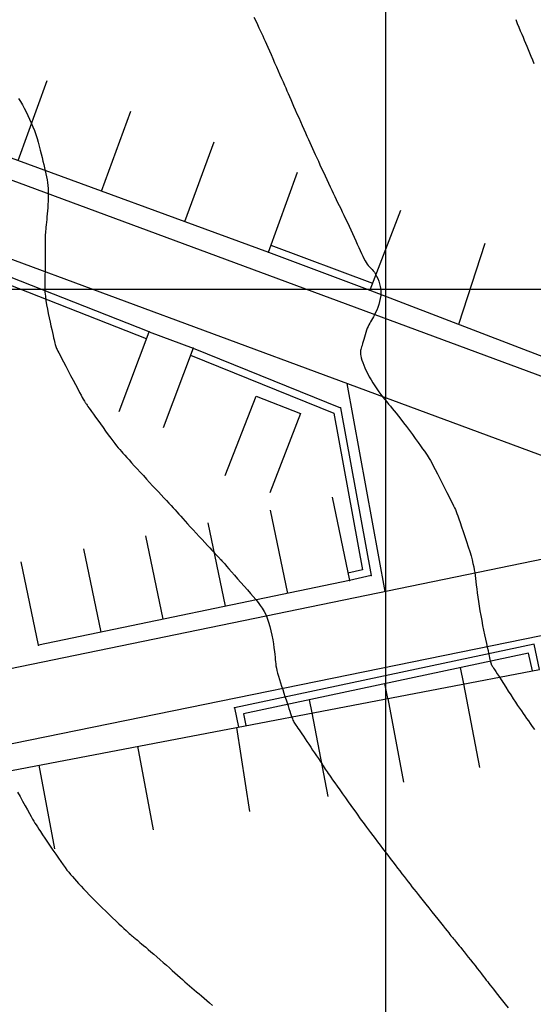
# Model space of a CAD drawing. Header units: millimetres. Extents: x 196436 to 199900, y 8705373 to 8708636.
# Tile 175 of 238: x 198266 to 198314, y 8706933 to 8707025. Entities that reach past the tile are written whole.
import ezdxf

# ---------------------------------------------------------------- set-up
doc = ezdxf.new("R2010")
doc.units = ezdxf.units.MM
doc.header["$LTSCALE"] = 5
for name, color, linetype in [('$CURVAS2', 40, 'Continuous'), ('CASA', 6, 'Continuous'), ('MALHA', 9, 'Continuous'), ('MEIO-FIO', 7, 'Continuous'), ('MURO', 9, 'Continuous')]:
    doc.layers.add(name, color=color, linetype=linetype)

# ---------------------------------------------------------------- blocks, each defined once
blk = doc.blocks.new('C')
at = {"layer": 'CASA'}
blk.add_lwpolyline([(0, 0), (0, 8)], dxfattribs=at)

msp = doc.modelspace()

# ---------------------------------------------------------------- linework, layer by layer
at = {"layer": '$CURVAS2'}
for points in [[(198287.619, 8707025.592, 682), (198287.793, 8707025.227, 682), (198287.953, 8707024.891, 682), (198288.096, 8707024.589, 682), (198288.225, 8707024.315, 682), (198288.343, 8707024.06, 682), (198288.456, 8707023.815, 682), (198288.567, 8707023.572, 682), (198288.681, 8707023.319, 682), (198288.801, 8707023.05, 682), (198288.933, 8707022.753, 682), (198289.079, 8707022.423, 682), (198289.236, 8707022.066, 682), (198289.402, 8707021.689, 682), (198289.572, 8707021.302, 682), (198289.743, 8707020.912, 682), (198289.911, 8707020.529, 682), (198290.073, 8707020.159, 682), (198290.224, 8707019.813, 682), (198290.363, 8707019.495, 682), (198290.491, 8707019.201, 682), (198290.612, 8707018.924, 682), (198290.729, 8707018.656, 682), (198290.845, 8707018.391, 682), (198290.962, 8707018.121, 682), (198291.086, 8707017.839, 682), (198291.218, 8707017.538, 682), (198291.361, 8707017.213, 682), (198291.513, 8707016.867, 682), (198291.672, 8707016.508, 682), (198291.835, 8707016.14, 682), (198291.998, 8707015.771, 682), (198292.161, 8707015.406, 682), (198292.319, 8707015.051, 682), (198292.471, 8707014.713, 682), (198292.614, 8707014.395, 682), (198292.75, 8707014.096, 682), (198292.881, 8707013.808, 682), (198293.01, 8707013.528, 682), (198293.137, 8707013.249, 682), (198293.266, 8707012.967, 682), (198293.4, 8707012.676, 682), (198293.538, 8707012.372, 682), (198293.685, 8707012.05, 682), (198293.838, 8707011.714, 682), (198293.995, 8707011.367, 682), (198294.156, 8707011.015, 682), (198294.317, 8707010.662, 682), (198294.477, 8707010.313, 682), (198294.635, 8707009.971, 682), (198294.789, 8707009.643, 682), (198294.937, 8707009.33, 682), (198295.081, 8707009.03, 682), (198295.222, 8707008.739, 682), (198295.361, 8707008.453, 682), (198295.5, 8707008.168, 682), (198295.641, 8707007.88, 682), (198295.786, 8707007.584, 682), (198295.935, 8707007.278, 682), (198296.09, 8707006.958, 682), (198296.249, 8707006.626, 682), (198296.412, 8707006.285, 682), (198296.575, 8707005.939, 682), (198296.738, 8707005.592, 682), (198296.899, 8707005.245, 682), (198297.055, 8707004.903, 682), (198297.206, 8707004.569, 682), (198297.349, 8707004.247, 682), (198297.485, 8707003.938, 682), (198297.614, 8707003.645, 682), (198297.737, 8707003.371, 682), (198297.855, 8707003.118, 682), (198297.966, 8707002.889, 682), (198298.073, 8707002.687, 682), (198298.176, 8707002.514, 682), (198298.275, 8707002.37, 682), (198298.371, 8707002.25, 682), (198298.465, 8707002.146, 682), (198298.559, 8707002.05, 682), (198298.653, 8707001.955, 682), (198298.749, 8707001.853, 682), (198298.848, 8707001.736, 682), (198298.951, 8707001.597, 682), (198299.058, 8707001.429, 682), (198299.165, 8707001.234, 682), (198299.269, 8707001.016, 682), (198299.364, 8707000.778, 682), (198299.445, 8707000.523, 682), (198299.51, 8707000.255, 682), (198299.551, 8706999.978, 682), (198299.567, 8706999.694, 682), (198299.552, 8706999.407, 682), (198299.511, 8706999.121, 682), (198299.448, 8706998.839, 682), (198299.367, 8706998.564, 682), (198299.273, 8706998.301, 682), (198299.172, 8706998.052, 682), (198299.067, 8706997.821, 682), (198298.963, 8706997.611, 682), (198298.863, 8706997.425, 682), (198298.77, 8706997.258, 682), (198298.68, 8706997.105, 682), (198298.595, 8706996.959, 682), (198298.514, 8706996.815, 682), (198298.437, 8706996.668, 682), (198298.362, 8706996.512, 682), (198298.29, 8706996.34, 682), (198298.219, 8706996.149, 682), (198298.151, 8706995.944, 682), (198298.085, 8706995.73, 682), (198298.022, 8706995.512, 682), (198297.962, 8706995.298, 682), (198297.905, 8706995.092, 682), (198297.851, 8706994.902, 682), (198297.801, 8706994.731, 682), (198297.755, 8706994.586, 682), (198297.714, 8706994.46, 682), (198297.681, 8706994.347, 682), (198297.656, 8706994.24, 682), (198297.642, 8706994.132, 682), (198297.64, 8706994.016, 682), (198297.652, 8706993.886, 682), (198297.679, 8706993.734, 682), (198297.724, 8706993.555, 682), (198297.785, 8706993.352, 682), (198297.862, 8706993.126, 682), (198297.955, 8706992.882, 682), (198298.063, 8706992.623, 682), (198298.186, 8706992.351, 682), (198298.324, 8706992.071, 682), (198298.476, 8706991.785, 682), (198298.641, 8706991.497, 682), (198298.816, 8706991.209, 682), (198299, 8706990.924, 682), (198299.189, 8706990.644, 682), (198299.38, 8706990.373, 682), (198299.571, 8706990.111, 682), (198299.759, 8706989.863, 682), (198299.941, 8706989.631, 682), (198300.116, 8706989.415, 682), (198300.287, 8706989.209, 682), (198300.457, 8706989.007, 682), (198300.631, 8706988.802, 682), (198300.813, 8706988.585, 682), (198301.007, 8706988.349, 682), (198301.218, 8706988.088, 682), (198301.449, 8706987.793, 682), (198301.702, 8706987.461, 682), (198301.972, 8706987.101, 682), (198302.25, 8706986.724, 682), (198302.53, 8706986.342, 682), (198302.801, 8706985.968, 682), (198303.058, 8706985.613, 682), (198303.292, 8706985.288, 682), (198303.494, 8706985.007, 682), (198303.66, 8706984.777, 682), (198303.796, 8706984.586, 682), (198303.911, 8706984.418, 682), (198304.015, 8706984.259, 682), (198304.116, 8706984.093, 682), (198304.223, 8706983.905, 682), (198304.347, 8706983.677, 682), (198304.495, 8706983.396, 682), (198304.675, 8706983.051, 682), (198304.88, 8706982.654, 682), (198305.101, 8706982.223, 682), (198305.331, 8706981.774, 682), (198305.559, 8706981.326, 682), (198305.778, 8706980.895, 682), (198305.978, 8706980.5, 682), (198306.151, 8706980.158, 682), (198306.291, 8706979.88, 682), (198306.402, 8706979.655, 682), (198306.492, 8706979.465, 682), (198306.569, 8706979.292, 682), (198306.641, 8706979.118, 682), (198306.714, 8706978.927, 682), (198306.796, 8706978.7, 682), (198306.895, 8706978.419, 682), (198307.016, 8706978.073, 682), (198307.156, 8706977.672, 682), (198307.308, 8706977.229, 682), (198307.466, 8706976.761, 682), (198307.625, 8706976.283, 682), (198307.778, 8706975.809, 682), (198307.92, 8706975.355, 682), (198308.044, 8706974.937, 682), (198308.145, 8706974.564, 682), (198308.227, 8706974.232, 682), (198308.292, 8706973.93, 682), (198308.344, 8706973.648, 682), (198308.386, 8706973.377, 682), (198308.423, 8706973.106, 682), (198308.457, 8706972.826, 682), (198308.492, 8706972.526, 682), (198308.531, 8706972.199, 682), (198308.575, 8706971.846, 682), (198308.625, 8706971.469, 682), (198308.68, 8706971.071, 682), (198308.74, 8706970.656, 682), (198308.807, 8706970.225, 682), (198308.88, 8706969.783, 682), (198308.959, 8706969.331, 682), (198309.045, 8706968.873, 682), (198309.136, 8706968.416, 682), (198309.229, 8706967.966, 682), (198309.321, 8706967.53, 682), (198309.411, 8706967.114, 682), (198309.497, 8706966.725, 682), (198309.575, 8706966.37, 682), (198309.643, 8706966.056, 682), (198309.7, 8706965.787, 682), (198309.748, 8706965.56, 682), (198309.786, 8706965.37, 682), (198309.819, 8706965.213, 682), (198309.847, 8706965.083, 682), (198309.873, 8706964.976, 682), (198309.897, 8706964.886, 682), (198309.923, 8706964.809, 682), (198309.951, 8706964.739, 682), (198309.986, 8706964.67, 682), (198310.031, 8706964.594, 682), (198310.088, 8706964.503, 682), (198310.162, 8706964.392, 682), (198310.255, 8706964.252, 682), (198310.372, 8706964.077, 682), (198310.514, 8706963.858, 682), (198310.685, 8706963.593, 682), (198310.88, 8706963.287, 682), (198311.093, 8706962.952, 682), (198311.317, 8706962.598, 682), (198311.548, 8706962.235, 682), (198311.779, 8706961.874, 682), (198312.005, 8706961.524, 682), (198312.218, 8706961.196, 682), (198312.416, 8706960.898, 682), (198312.6, 8706960.625, 682), (198312.774, 8706960.372, 682), (198312.941, 8706960.133, 682), (198313.105, 8706959.899, 682), (198313.27, 8706959.666, 682), (198313.439, 8706959.427, 682), (198313.615, 8706959.176, 682), (198313.802, 8706958.906, 682), (198313.999, 8706958.621, 682)], [(198312.245, 8707025.357, 681), (198312.397, 8707024.988, 681), (198312.543, 8707024.637, 681), (198312.679, 8707024.307, 681), (198312.808, 8707023.996, 681), (198312.931, 8707023.699, 681), (198313.05, 8707023.41, 681), (198313.169, 8707023.125, 681), (198313.288, 8707022.838, 681), (198313.41, 8707022.544, 681), (198313.536, 8707022.239, 681), (198313.67, 8707021.918, 681), (198313.809, 8707021.583, 681), (198313.952, 8707021.239, 681)], [(198265.5, 8707017.937, 683), (198265.674, 8707017.64, 683), (198265.848, 8707017.332, 683), (198266.021, 8707017.013, 683), (198266.192, 8707016.684, 683), (198266.36, 8707016.346, 683), (198266.524, 8707015.999, 683), (198266.682, 8707015.646, 683), (198266.832, 8707015.287, 683), (198266.974, 8707014.923, 683), (198267.107, 8707014.556, 683), (198267.228, 8707014.186, 683), (198267.339, 8707013.816, 683), (198267.441, 8707013.449, 683), (198267.535, 8707013.086, 683), (198267.623, 8707012.731, 683), (198267.705, 8707012.384, 683), (198267.782, 8707012.049, 683), (198267.856, 8707011.729, 683), (198267.927, 8707011.424, 683), (198267.994, 8707011.132, 683), (198268.057, 8707010.849, 683), (198268.115, 8707010.574, 683), (198268.166, 8707010.301, 683), (198268.209, 8707010.029, 683), (198268.243, 8707009.753, 683), (198268.267, 8707009.471, 683), (198268.28, 8707009.18, 683), (198268.283, 8707008.882, 683), (198268.278, 8707008.579, 683), (198268.267, 8707008.274, 683), (198268.25, 8707007.97, 683), (198268.229, 8707007.669, 683), (198268.206, 8707007.373, 683), (198268.181, 8707007.086, 683), (198268.157, 8707006.81, 683), (198268.134, 8707006.547, 683), (198268.111, 8707006.297, 683), (198268.09, 8707006.062, 683), (198268.07, 8707005.844, 683), (198268.051, 8707005.644, 683), (198268.034, 8707005.463, 683), (198268.02, 8707005.303, 683), (198268.007, 8707005.163, 683), (198267.997, 8707005.039, 683), (198267.989, 8707004.922, 683), (198267.983, 8707004.808, 683), (198267.979, 8707004.687, 683), (198267.977, 8707004.554, 683), (198267.977, 8707004.401, 683), (198267.979, 8707004.222, 683), (198267.982, 8707004.011, 683), (198267.987, 8707003.771, 683), (198267.991, 8707003.508, 683), (198267.995, 8707003.225, 683), (198267.998, 8707002.927, 683), (198267.998, 8707002.62, 683), (198267.995, 8707002.307, 683), (198267.989, 8707001.993, 683), (198267.979, 8707001.682, 683), (198267.967, 8707001.372, 683), (198267.957, 8707001.059, 683), (198267.949, 8707000.74, 683), (198267.948, 8707000.413, 683), (198267.957, 8707000.073, 683), (198267.976, 8706999.718, 683), (198268.01, 8706999.344, 683), (198268.061, 8706998.95, 683), (198268.124, 8706998.541, 683), (198268.199, 8706998.126, 683), (198268.28, 8706997.712, 683), (198268.366, 8706997.308, 683), (198268.451, 8706996.919, 683), (198268.534, 8706996.556, 683), (198268.611, 8706996.224, 683), (198268.679, 8706995.931, 683), (198268.739, 8706995.674, 683), (198268.791, 8706995.451, 683), (198268.837, 8706995.258, 683), (198268.877, 8706995.092, 683), (198268.912, 8706994.949, 683), (198268.944, 8706994.827, 683), (198268.972, 8706994.722, 683), (198269, 8706994.63, 683), (198269.03, 8706994.542, 683), (198269.068, 8706994.447, 683), (198269.118, 8706994.336, 683), (198269.185, 8706994.197, 683), (198269.274, 8706994.022, 683), (198269.39, 8706993.798, 683), (198269.537, 8706993.517, 683), (198269.718, 8706993.173, 683), (198269.926, 8706992.778, 683), (198270.152, 8706992.35, 683), (198270.386, 8706991.906, 683), (198270.62, 8706991.463, 683), (198270.845, 8706991.039, 683), (198271.05, 8706990.651, 683), (198271.228, 8706990.316, 683), (198271.37, 8706990.047, 683), (198271.481, 8706989.84, 683), (198271.566, 8706989.683, 683), (198271.629, 8706989.567, 683), (198271.678, 8706989.483, 683), (198271.716, 8706989.42, 683), (198271.749, 8706989.369, 683), (198271.783, 8706989.319, 683), (198271.823, 8706989.263, 683), (198271.873, 8706989.194, 683), (198271.934, 8706989.108, 683), (198272.011, 8706989, 683), (198272.106, 8706988.868, 683), (198272.223, 8706988.705, 683), (198272.364, 8706988.508, 683), (198272.532, 8706988.271, 683), (198272.73, 8706987.995, 683), (198272.95, 8706987.686, 683), (198273.187, 8706987.354, 683), (198273.433, 8706987.012, 683), (198273.681, 8706986.669, 683), (198273.924, 8706986.336, 683), (198274.153, 8706986.024, 683), (198274.364, 8706985.743, 683), (198274.549, 8706985.501, 683), (198274.714, 8706985.291, 683), (198274.867, 8706985.106, 683), (198275.012, 8706984.934, 683), (198275.159, 8706984.767, 683), (198275.312, 8706984.596, 683), (198275.48, 8706984.412, 683), (198275.668, 8706984.205, 683), (198275.883, 8706983.969, 683), (198276.121, 8706983.706, 683), (198276.378, 8706983.421, 683), (198276.651, 8706983.119, 683), (198276.935, 8706982.806, 683), (198277.225, 8706982.486, 683), (198277.518, 8706982.165, 683), (198277.81, 8706981.848, 683), (198278.096, 8706981.539, 683), (198278.374, 8706981.239, 683), (198278.645, 8706980.95, 683), (198278.906, 8706980.671, 683), (198279.156, 8706980.405, 683), (198279.394, 8706980.151, 683), (198279.619, 8706979.91, 683), (198279.829, 8706979.684, 683), (198280.025, 8706979.472, 683), (198280.209, 8706979.269, 683), (198280.388, 8706979.071, 683), (198280.567, 8706978.872, 683), (198280.751, 8706978.667, 683), (198280.944, 8706978.452, 683), (198281.153, 8706978.22, 683), (198281.382, 8706977.967, 683), (198281.634, 8706977.69, 683), (198281.903, 8706977.395, 683), (198282.184, 8706977.089, 683), (198282.466, 8706976.781, 683), (198282.745, 8706976.479, 683), (198283.011, 8706976.19, 683), (198283.257, 8706975.924, 683), (198283.476, 8706975.687, 683), (198283.661, 8706975.487, 683), (198283.816, 8706975.321, 683), (198283.944, 8706975.184, 683), (198284.049, 8706975.072, 683), (198284.134, 8706974.982, 683), (198284.203, 8706974.909, 683), (198284.261, 8706974.849, 683), (198284.312, 8706974.798, 683), (198284.358, 8706974.75, 683), (198284.407, 8706974.701, 683), (198284.462, 8706974.642, 683), (198284.531, 8706974.568, 683), (198284.619, 8706974.472, 683), (198284.732, 8706974.347, 683), (198284.874, 8706974.186, 683), (198285.053, 8706973.982, 683), (198285.271, 8706973.733, 683), (198285.523, 8706973.444, 683), (198285.801, 8706973.125, 683), (198286.096, 8706972.786, 683), (198286.4, 8706972.436, 683), (198286.707, 8706972.084, 683), (198287.006, 8706971.741, 683), (198287.292, 8706971.415, 683), (198287.556, 8706971.114, 683), (198287.799, 8706970.831, 683), (198288.022, 8706970.56, 683), (198288.226, 8706970.292, 683), (198288.412, 8706970.018, 683), (198288.582, 8706969.732, 683), (198288.736, 8706969.424, 683), (198288.877, 8706969.087, 683), (198289.005, 8706968.715, 683), (198289.12, 8706968.317, 683), (198289.222, 8706967.903, 683), (198289.312, 8706967.483, 683), (198289.391, 8706967.069, 683), (198289.457, 8706966.67, 683), (198289.511, 8706966.298, 683), (198289.554, 8706965.963, 683), (198289.586, 8706965.673, 683), (198289.61, 8706965.421, 683), (198289.63, 8706965.197, 683), (198289.649, 8706964.992, 683), (198289.67, 8706964.796, 683), (198289.698, 8706964.6, 683), (198289.735, 8706964.393, 683), (198289.785, 8706964.166, 683), (198289.851, 8706963.913, 683), (198289.931, 8706963.634, 683), (198290.022, 8706963.336, 683), (198290.122, 8706963.024, 683), (198290.227, 8706962.703, 683), (198290.334, 8706962.378, 683), (198290.442, 8706962.054, 683), (198290.547, 8706961.736, 683), (198290.647, 8706961.429, 683), (198290.742, 8706961.136, 683), (198290.831, 8706960.858, 683), (198290.914, 8706960.598, 683), (198290.991, 8706960.357, 683), (198291.062, 8706960.139, 683), (198291.127, 8706959.944, 683), (198291.185, 8706959.776, 683), (198291.238, 8706959.634, 683), (198291.287, 8706959.514, 683), (198291.336, 8706959.41, 683), (198291.386, 8706959.315, 683), (198291.44, 8706959.222, 683), (198291.502, 8706959.126, 683), (198291.573, 8706959.02, 683), (198291.657, 8706958.898, 683), (198291.755, 8706958.755, 683), (198291.868, 8706958.591, 683), (198291.994, 8706958.407, 683), (198292.131, 8706958.205, 683), (198292.28, 8706957.986, 683), (198292.439, 8706957.752, 683), (198292.606, 8706957.504, 683), (198292.781, 8706957.243, 683), (198292.962, 8706956.973, 683), (198293.147, 8706956.696, 683), (198293.331, 8706956.42, 683), (198293.512, 8706956.148, 683), (198293.685, 8706955.887, 683), (198293.848, 8706955.643, 683), (198293.996, 8706955.419, 683), (198294.127, 8706955.223, 683), (198294.238, 8706955.056, 683), (198294.335, 8706954.911, 683), (198294.425, 8706954.777, 683), (198294.516, 8706954.644, 683), (198294.615, 8706954.501, 683), (198294.729, 8706954.338, 683), (198294.864, 8706954.145, 683), (198295.03, 8706953.91, 683), (198295.229, 8706953.627, 683), (198295.457, 8706953.304, 683), (198295.706, 8706952.952, 683), (198295.968, 8706952.581, 683), (198296.235, 8706952.204, 683), (198296.499, 8706951.831, 683), (198296.753, 8706951.474, 683), (198296.988, 8706951.143, 683), (198297.198, 8706950.848, 683), (198297.388, 8706950.582, 683), (198297.561, 8706950.34, 683), (198297.725, 8706950.113, 683), (198297.885, 8706949.894, 683), (198298.045, 8706949.676, 683), (198298.212, 8706949.45, 683), (198298.391, 8706949.21, 683), (198298.586, 8706948.95, 683), (198298.796, 8706948.671, 683), (198299.018, 8706948.377, 683), (198299.25, 8706948.072, 683), (198299.487, 8706947.759, 683), (198299.729, 8706947.441, 683), (198299.971, 8706947.123, 683), (198300.211, 8706946.807, 683), (198300.447, 8706946.496, 683), (198300.677, 8706946.193, 683), (198300.903, 8706945.896, 683), (198301.122, 8706945.608, 683), (198301.336, 8706945.329, 683), (198301.543, 8706945.059, 683), (198301.744, 8706944.798, 683), (198301.937, 8706944.549, 683), (198302.124, 8706944.31, 683), (198302.307, 8706944.077, 683), (198302.491, 8706943.846, 683), (198302.678, 8706943.611, 683), (198302.872, 8706943.367, 683), (198303.078, 8706943.109, 683), (198303.299, 8706942.833, 683), (198303.539, 8706942.533, 683), (198303.799, 8706942.206, 683), (198304.074, 8706941.861, 683), (198304.357, 8706941.505, 683), (198304.639, 8706941.149, 683), (198304.915, 8706940.803, 683), (198305.175, 8706940.475, 683), (198305.414, 8706940.175, 683), (198305.623, 8706939.913, 683), (198305.797, 8706939.695, 683), (198305.94, 8706939.516, 683), (198306.059, 8706939.369, 683), (198306.158, 8706939.247, 683), (198306.244, 8706939.141, 683), (198306.324, 8706939.044, 683), (198306.402, 8706938.949, 683), (198306.485, 8706938.847, 683), (198306.579, 8706938.733, 683), (198306.684, 8706938.604, 683), (198306.801, 8706938.46, 683), (198306.931, 8706938.3, 683), (198307.073, 8706938.123, 683), (198307.229, 8706937.929, 683), (198307.399, 8706937.716, 683), (198307.583, 8706937.485, 683), (198307.781, 8706937.236, 683), (198307.99, 8706936.973, 683), (198308.204, 8706936.702, 683), (198308.419, 8706936.43, 683), (198308.63, 8706936.162, 683), (198308.832, 8706935.905, 683), (198309.022, 8706935.663, 683), (198309.194, 8706935.444, 683), (198309.346, 8706935.25, 683), (198309.481, 8706935.077, 683), (198309.608, 8706934.915, 683), (198309.731, 8706934.756, 683), (198309.858, 8706934.593, 683), (198309.995, 8706934.418, 683), (198310.149, 8706934.221, 683), (198310.325, 8706933.995, 683), (198310.529, 8706933.734, 683), (198310.757, 8706933.444, 683), (198311.003, 8706933.13, 683), (198311.261, 8706932.8, 683), (198311.526, 8706932.461, 683)], [(198265.403, 8706952.747, 684), (198265.638, 8706952.315, 684), (198265.874, 8706951.88, 684), (198266.103, 8706951.459, 684), (198266.317, 8706951.07, 684), (198266.506, 8706950.727, 684), (198266.665, 8706950.444, 684), (198266.799, 8706950.209, 684), (198266.918, 8706950.009, 684), (198267.028, 8706949.83, 684), (198267.139, 8706949.656, 684), (198267.259, 8706949.474, 684), (198267.397, 8706949.269, 684), (198267.56, 8706949.026, 684), (198267.754, 8706948.735, 684), (198267.975, 8706948.404, 684), (198268.215, 8706948.044, 684), (198268.469, 8706947.666, 684), (198268.727, 8706947.283, 684), (198268.983, 8706946.905, 684), (198269.231, 8706946.544, 684), (198269.463, 8706946.213, 684), (198269.673, 8706945.918, 684), (198269.865, 8706945.657, 684), (198270.045, 8706945.421, 684), (198270.216, 8706945.205, 684), (198270.385, 8706944.999, 684), (198270.557, 8706944.798, 684), (198270.737, 8706944.594, 684), (198270.93, 8706944.38, 684), (198271.14, 8706944.149, 684), (198271.367, 8706943.903, 684), (198271.611, 8706943.643, 684), (198271.87, 8706943.369, 684), (198272.143, 8706943.084, 684), (198272.43, 8706942.789, 684), (198272.729, 8706942.485, 684), (198273.039, 8706942.174, 684), (198273.359, 8706941.858, 684), (198273.684, 8706941.542, 684), (198274.007, 8706941.23, 684), (198274.324, 8706940.928, 684), (198274.628, 8706940.64, 684), (198274.913, 8706940.372, 684), (198275.174, 8706940.129, 684), (198275.405, 8706939.916, 684), (198275.601, 8706939.736, 684), (198275.767, 8706939.586, 684), (198275.906, 8706939.461, 684), (198276.025, 8706939.358, 684), (198276.126, 8706939.27, 684), (198276.217, 8706939.194, 684), (198276.301, 8706939.124, 684), (198276.383, 8706939.056, 684), (198276.469, 8706938.985, 684), (198276.561, 8706938.908, 684), (198276.663, 8706938.823, 684), (198276.779, 8706938.725, 684), (198276.911, 8706938.613, 684), (198277.064, 8706938.483, 684), (198277.241, 8706938.332, 684), (198277.445, 8706938.157, 684), (198277.677, 8706937.957, 684), (198277.935, 8706937.735, 684), (198278.211, 8706937.496, 684), (198278.5, 8706937.245, 684), (198278.797, 8706936.987, 684), (198279.096, 8706936.726, 684), (198279.391, 8706936.468, 684), (198279.675, 8706936.217, 684), (198279.946, 8706935.978, 684), (198280.202, 8706935.749, 684), (198280.448, 8706935.531, 684), (198280.683, 8706935.321, 684), (198280.911, 8706935.117, 684), (198281.134, 8706934.92, 684), (198281.353, 8706934.727, 684), (198281.571, 8706934.537, 684), (198281.79, 8706934.349, 684), (198282.01, 8706934.162, 684), (198282.234, 8706933.972, 684), (198282.463, 8706933.779, 684), (198282.699, 8706933.581, 684), (198282.942, 8706933.375, 684), (198283.195, 8706933.161, 684), (198283.458, 8706932.937, 684), (198283.733, 8706932.701, 684)]]:
    msp.add_polyline3d(points, dxfattribs=at)
at = {"layer": 'CASA'}
for p, q in [((198257.594, 8707014.985), (198288.984, 8707003.485)), ((198288.984, 8707003.485), (198291.736, 8707010.997)), ((198301.396, 8707007.402), (198298.531, 8706999.933)), ((198306.904, 8706996.722), (198309.357, 8707004.336)), ((198298.531, 8706999.933), (198315.276, 8706993.511)), ((198294.991, 8706980.475), (198296.624, 8706972.644)), ((198267.364, 8706966.545), (198265.731, 8706974.376)), ((198296.624, 8706972.644), (198267.364, 8706966.545)), ((198258.138, 8706953.506), (198285.974, 8706958.818)), ((198285.974, 8706958.818), (198287.201, 8706950.912))]:
    msp.add_line(p, q, dxfattribs=at)
for points in [[(198274.961, 8706988.522), (198277.778, 8706996.01), (198281.915, 8706994.453), (198279.098, 8706986.966)], [(198284.923, 8706982.505), (198287.826, 8706989.96), (198292.016, 8706988.328), (198289.114, 8706980.873)], [(198285.974, 8706958.818), (198314.495, 8706964.276)]]:
    msp.add_lwpolyline(points, dxfattribs=at)
for p in [(198288.985, 8707003.484, 682.325), (198298.532, 8706999.932, 682.066), (198277.778, 8706996.01, 682.457), (198281.915, 8706994.453, 682.432), (198296.624, 8706972.643, 682.762), (198267.364, 8706966.545, 683.945)]:
    msp.add_point(p, dxfattribs=at)
at = {"layer": 'MALHA'}
for p, q in [((198300, 8708635.599), (198300, 8705384.785)), ((198300, 8708635.599), (198300, 8705384.785)), ((196441.61, 8707000), (199000, 8707000))]:
    msp.add_line(p, q, dxfattribs=at)
at = {"layer": 'MEIO-FIO'}
for p, q in [((198326.01, 8706980.179), (198250.567, 8707008.093)), ((198256.477, 8706962.68), (198326.029, 8706976.989)), ((198331.01, 8706970.771), (198167.522, 8706937.383))]:
    msp.add_line(p, q, dxfattribs=at)
for points in [[(198151.4, 8707042.939), (198181.137, 8707036.053), (198192.015, 8707033.223), (198194.45, 8707032.843), (198228.429, 8707022.788), (198247.65, 8707016.625), (198335.32, 8706984.178), (198336.428, 8706984.816)], [(198296.363, 8706991.148), (198299.928, 8706971.596)]]:
    msp.add_lwpolyline(points, dxfattribs=at)
at = {"layer": 'MURO'}
for points in [[(198277.778, 8706996.01), (198250.598, 8707006.676), (198248.872, 8707005.765), (198252.881, 8706981.819)], [(198277.522, 8706995.358), (198250.641, 8707005.908), (198249.646, 8707005.382), (198253.572, 8706981.935)], [(198289.228, 8707004.141), (198298.775, 8707000.589)], [(198288.984, 8707003.485), (198298.531, 8706999.933)], [(198281.915, 8706994.453), (198295.764, 8706988.861), (198298.638, 8706973.097), (198296.624, 8706972.644)], [(198281.653, 8706993.804), (198295.144, 8706988.356), (198297.829, 8706973.633), (198296.47, 8706973.327)], [(198314.495, 8706964.276), (198313.991, 8706966.645), (198285.805, 8706960.65), (198286.186, 8706958.858)], [(198313.81, 8706964.13), (198313.452, 8706965.815), (198286.635, 8706960.111), (198286.873, 8706958.99)], [(198307.365, 8706962.911), (198307.037, 8706964.451)], [(198300.234, 8706961.547), (198299.938, 8706962.941)], [(198293.104, 8706960.182), (198292.839, 8706961.43)]]:
    msp.add_lwpolyline(points, dxfattribs=at)
for p in [(198295.765, 8706988.86, 682.19), (198298.639, 8706973.097, 682.766), (198285.805, 8706960.65, 683.161)]:
    msp.add_point(p, dxfattribs=at)

# ---------------------------------------------------------------- block references
at = {"layer": 'CASA'}
for p, rotation in [((198265.441, 8707012.11), 339.879116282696), ((198273.289, 8707009.235), 339.879116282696), ((198281.136, 8707006.36), 339.879116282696), ((198289.139, 8706979.256), 191.7745293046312), ((198283.287, 8706978.036), 191.7745293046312), ((198277.435, 8706976.816), 191.7745293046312), ((198271.583, 8706975.596), 191.7745293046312), ((198308.868, 8706955.054), 10.83340258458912), ((198301.738, 8706953.689), 10.83340258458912), ((198294.608, 8706952.325), 10.83340258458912), ((198278.195, 8706949.189), 10.80437605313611), ((198268.916, 8706947.418), 10.80437605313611)]:
    msp.add_blockref('C', p, dxfattribs=dict(at, rotation=rotation))

doc.saveas('drawing.dxf')
